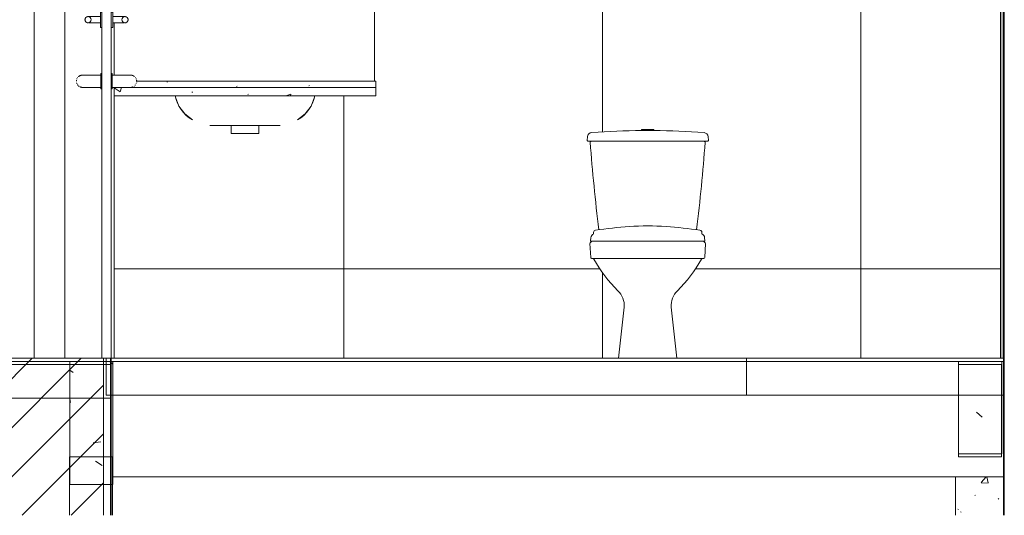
# Model space of a CAD drawing. Header units: metres. Extents: x 4.1 to 64.5, y -1.6 to 14.4.
# Tile 68 of 84: x 47.1 to 50.3, y -0.6 to 1. Entities that reach past the tile are written whole.
import ezdxf

# ---------------------------------------------------------------- set-up
doc = ezdxf.new("R2010")
doc.units = ezdxf.units.M
for name, color, linetype, lineweight in [('A-DOOR', 7, 'Continuous', 18), ('A-FLOR', 7, 'Continuous', 18), ('A-FLOR-MCUT', 7, 'Continuous', 18), ('A-WALL', 7, 'Continuous', 18), ('A-WALL-PATT', 7, 'Continuous', 18), ('I-FURN', 7, 'Continuous', 18), ('P-SANR-FIXT', 7, 'Continuous', 18), ('Q-CASE', 7, 'Continuous', 18), ('S-BEAM', 7, 'Continuous', 18), ('S-COLS', 7, 'Continuous', 18)]:
    doc.layers.add(name, color=color, linetype=linetype, lineweight=lineweight)
pattern_1 = [(50, (52.482, 6.033), (0.546555, -0.047815), [0.05715, -0.62865]), (355, (52.482, 6.033), (-0.105728, 0.573166), [0.04572, -0.50292]), (100.451, (52.528, 6.03), (0.440828, 0.52535), [0.04857, -0.53427]), (46.184, (52.482, 6.186), (0.81324, -0.12613), [0.08572, -0.94297]), (96.636, (52.55, 6.175), (0.71221, 0.74229), [0.07286, -0.80141]), (351.184, (52.482, 6.186), (0.71222, 0.74227), [0.06858, -0.75438]), (21, (52.558, 6.148), (0.454846, -0.306795), [0.05715, -0.62865]), (326, (52.558, 6.148), (0.185405, 0.55256), [0.04572, -0.50292]), (71.451, (52.596, 6.122), (0.64025, 0.245763), [0.04857, -0.53427]), (37.5, (52.482, 6.033), (0.009261, 0.253667), [0.02515, -0.47168, 0.02515, -0.48539, -0.50483]), (37.5, (52.482, 6.033), (0.009261, 0.253667), [-1.007, 0.02515, -0.47968]), (7.5, (52.482, 6.033), (0.200456, 0.300546), [0.02515, -0.26594, 0.02515, -0.46025, -0.19241]), (7.5, (52.482, 6.033), (0.200456, 0.300546), [-0.77648, 0.02515, -0.16726]), (327.5, (52.312, 6.033), (0.406768, -0.017188), [0.02515, -0.16535, 0.02515, -0.56921, -0.78867]), (327.5, (52.312, 6.033), (0.406768, -0.017188), [-0.78486, 0.02515, -0.76352]), (317.5, (52.236, 6.033), (0.444383, 0.07628), [0.02515, -0.2225, 0.02515, -0.36957, -0.56007]), (317.5, (52.236, 6.033), (0.444383, 0.07628), [-0.64237, 0.02515, -0.53492])]
pattern_2 = [(50, (52.482, 6.033), (0.273274, -0.023911), [0.02857, -0.31432]), (355, (52.482, 6.033), (-0.052863, 0.286588), [0.02286, -0.25146]), (100.451, (52.505, 6.032), (0.220418, 0.26268), [0.02429, -0.26714]), (46.184, (52.482, 6.11), (0.406619, -0.063057), [0.04286, -0.47149]), (96.636, (52.516, 6.104), (0.356107, 0.371139), [0.03643, -0.4007]), (351.184, (52.482, 6.11), (0.356108, 0.371137), [0.03429, -0.37719]), (21, (52.52, 6.091), (0.2274184, -0.153399), [0.02857, -0.31432]), (326, (52.52, 6.091), (0.092705, 0.276284), [0.02286, -0.25146]), (71.451, (52.539, 6.078), (0.320132, 0.122885), [0.02429, -0.26714]), (37.5, (52.482, 6.033), (0.0046375, 0.1268327), [0.00251, -0.2459, 0.00251, -0.25276, -0.25241]), (37.5, (52.482, 6.033), (0.0046375, 0.1268327), [-0.50368, 0.00251, -0.2499]), (7.5, (52.482, 6.033), (0.1002335, 0.1502687), [0.00251, -0.14303, 0.00251, -0.24018, -0.0962]), (7.5, (52.482, 6.033), (0.1002335, 0.1502687), [-0.38824, 0.00251, -0.09369]), (327.5, (52.397, 6.033), (0.203384, -0.0085941), [0.00251, -0.09274, 0.00251, -0.29467, -0.39434]), (327.5, (52.397, 6.033), (0.203384, -0.0085941), [-0.39243, 0.00251, -0.39182]), (317.5, (52.359, 6.033), (0.2221916, 0.0381397), [0.00251, -0.12131, 0.00251, -0.19484, -0.28004]), (317.5, (52.359, 6.033), (0.2221916, 0.0381397), [-0.32118, 0.00251, -0.27752])]
pattern_3 = [(45, (52.482, 6.033), (-0.0795495, 0.0795495), []), (135, (52.482, 6.033), (-0.0795495, -0.0795495), [])]

# ---------------------------------------------------------------- blocks, each defined once
blk = doc.blocks.new('Bacia para Caixa Acoplada - P_750_Creme CR37_Acionamento Simples 6lpf-766973-Corte 7')
at = {"layer": 'P-SANR-FIXT'}
for p, q in [((56.6054, 0.613), (56.5654, 0.613)), ((56.5654, 0.613), (56.5654, 0.6099)), ((56.6054, 0.6099), (56.6054, 0.613)), ((56.3899, 0.59), (56.3887, 0.5783)), ((56.783, 0.5783), (56.7818, 0.59)), ((56.3917, 0.575), (56.4014, 0.575)), ((56.769, 0.575), (56.4014, 0.575)), ((56.769, 0.575), (56.78, 0.575)), ((56.3978, 0.2428), (56.4001, 0.1974)), ((56.4447, 0.25), (56.4044, 0.25)), ((56.7261, 0.25), (56.4447, 0.25)), ((56.7663, 0.25), (56.726, 0.25)), ((56.7706, 0.1974), (56.7729, 0.2428)), ((56.4026, 0.1946), (56.7681, 0.1946)), ((56.5092, 0.036), (56.4903, -0.13)), ((56.6804, -0.13), (56.6615, 0.036))]:
    blk.add_line(p, q, dxfattribs=at)
for centre, radius, start, end in [((56.5857, -1.906), 2.516, 90.4615, 94.1444), ((56.5855, 2.9081), 2.2982, 269.501, 270.499), ((56.585, -1.906), 2.516, 85.8147, 89.5341), ((56.3917, 0.578), 0.003, 174, 270), ((56.4048, 0.5885), 0.015, 93.7064, 174), ((56.7669, 0.5884), 0.015, 6, 83.3063), ((56.78, 0.578), 0.003, 270, 6), ((56.4014, 0.572), 0.003, 90, 184.3595), ((62.4869, 1.0359), 6.1062, 184.35949, 187.03826), ((51.3469, 0.9596), 5.439, 352.9038, 355.9108), ((56.769, 0.572), 0.003, 355.9108, 90), ((56.4027, 0.243), 0.005, 134.8711, 183.1652), ((55.9805, 0.6672), 0.5936, 314.8723, 315.1399), ((56.405, 0.2445), 0.00555, 96.2084, 133.0211), ((56.4447, 0.265), 0.015, 252.3924, 270), ((56.726, 0.265), 0.015, 270, 287.61), ((56.7657, 0.2445), 0.00555, 46.9789, 83.7916), ((57.1902, 0.6672), 0.5936, 224.8601, 225.1277), ((56.7679, 0.243), 0.005, 356.8348, 45.1289), ((56.4031, 0.1976), 0.003, 183.613, 259.221), ((56.5215, 0.8538), 0.6697, 259.7748, 260.3047), ((56.4081, 0.1906), 0.003, 28.0086, 80.3005), ((56.7869, 0.3964), 0.428, 208.5238, 225.8503), ((56.3838, 0.3964), 0.428, 314.1497, 331.4762), ((56.7626, 0.1906), 0.003, 99.6995, 151.9914), ((56.6492, 0.8538), 0.6697, 279.6953, 280.2252), ((56.7676, 0.1976), 0.003, 280.779, 356.387), ((56.4397, 0.0399), 0.0696, 356.8063, 45.1937), ((56.731, 0.0399), 0.0696, 134.8063, 183.1937)]:
    blk.add_arc(centre, radius, start, end, dxfattribs=at)
blk = doc.blocks.new('Assento para Bacia Sanitária - Assento para Bacia Sanitária-772276-Corte 7')
at = {"layer": 'P-SANR-FIXT'}
for p, q in [((56.4006, 0.2611), (56.4, 0.2513)), ((56.4093, 0.2792), (56.4093, 0.2743)), ((56.7616, 0.2743), (56.7616, 0.2792)), ((56.7709, 0.2513), (56.7703, 0.2611)), ((56.4004, 0.2508), (56.7704, 0.2508))]:
    blk.add_line(p, q, dxfattribs=at)
for centre, radius, start, end in [((56.6289, -1.1988), 1.5003, 93.9546, 98.1639), ((56.5855, -0.5703), 0.8703, 86.0454, 93.9546), ((56.542, -1.1988), 1.5003, 81.8361, 86.0454), ((56.4155, 0.2602), 0.0149, 110.8928, 176.5), ((56.417, 0.2788), 0.00765, 98.1639, 177.121), ((56.4102, 0.2755), 0.00145, 233.4416, 268.8636), ((56.754, 0.2788), 0.00765, 2.879, 81.8361), ((56.7608, 0.2755), 0.00145, 271.1364, 306.5584), ((56.7555, 0.2602), 0.0149, 3.5, 69.1072), ((56.4005, 0.2513), 0.0005, 175.9732, 270.0423), ((56.7704, 0.2513), 0.0005, 269.9577, 4.0268)]:
    blk.add_arc(centre, radius, start, end, dxfattribs=at)
blk = doc.blocks.new('Cuba Oval de Embutir - L_37_17_Branco Gelo GE17-599125-Corte 7')
at = {"layer": 'P-SANR-FIXT'}
for p, q in [((55.1618, 0.6261), (55.1653, 0.6259)), ((55.2315, 0.6259), (55.2315, 0.6)), ((55.3215, 0.6), (55.3215, 0.6259)), ((55.3878, 0.6259), (55.3913, 0.6261)), ((55.2315, 0.6), (55.3215, 0.6))]:
    blk.add_line(p, q, dxfattribs=at)
at = {"layer": 'P-SANR-FIXT', "flags": 128}
for points in [[(55.0492, 0.7231), (55.0502, 0.7187), (55.062, 0.6894), (55.0808, 0.664), (55.1054, 0.6442)], [(55.4477, 0.6442), (55.4723, 0.664), (55.4911, 0.6894), (55.5029, 0.7187), (55.5039, 0.7231)]]:
    blk.add_lwpolyline(points, dxfattribs=at)
at = {"layer": 'P-SANR-FIXT'}
for centre, start, end in [((55.1704, 0.75), 192.5062, 238.4354), ((55.3827, 0.75), 301.5646, 347.4938), ((55.1704, 0.75), 266.0701, 267.6532), ((55.3827, 0.75), 272.3468, 273.9283)]:
    blk.add_arc(centre, 0.1242, start, end, dxfattribs=at)
for points, knots in [([(55.1653, 0.6259), (55.1653, 0.6259), (55.1653, 0.6259), (55.1653, 0.6259), (55.1653, 0.6259), (55.1653, 0.6259)], [3.010693, 3.010693, 3.010693, 3.010693, 3.0434179, 3.0925053, 3.1415927, 3.1415927, 3.1415927, 3.1415927]), ([(55.1701, 0.6259), (55.1687, 0.6259), (55.167, 0.6259), (55.1661, 0.6259), (55.1658, 0.6259), (55.1657, 0.6259)], [2.6179939, 2.6179939, 2.6179939, 2.6179939, 2.7488936, 2.8470683, 2.8797933, 2.8797933, 2.8797933, 2.8797933]), ([(55.2069, 0.6259), (55.2045, 0.6259), (55.1954, 0.6259), (55.1822, 0.6259), (55.1738, 0.6259), (55.1708, 0.6259), (55.1701, 0.6259)], [2.0943951, 2.0943951, 2.0943951, 2.0943951, 2.1598449, 2.3561945, 2.552544, 2.6179912, 2.6179912, 2.6179912, 2.6179912]), ([(55.3138, 0.6259), (55.3108, 0.6259), (55.2987, 0.6259), (55.2765, 0.6259), (55.2544, 0.6259), (55.2423, 0.6259), (55.2393, 0.6259)], [1.3089969, 1.3089969, 1.3089969, 1.3089969, 1.3744468, 1.5707963, 1.7671459, 1.8325957, 1.8325957, 1.8325957, 1.8325957]), ([(55.383, 0.6259), (55.3823, 0.6259), (55.3792, 0.6259), (55.3709, 0.6259), (55.3577, 0.6259), (55.3486, 0.6259), (55.3462, 0.6259)], [0.5236015, 0.5236015, 0.5236015, 0.5236015, 0.5890486, 0.7853982, 0.9817477, 1.0471975, 1.0471975, 1.0471975, 1.0471975]), ([(55.3873, 0.6259), (55.3873, 0.6259), (55.387, 0.6259), (55.386, 0.6259), (55.3843, 0.6259), (55.383, 0.6259)], [0.2617994, 0.2617994, 0.2617994, 0.2617994, 0.2945243, 0.3926991, 0.5235988, 0.5235988, 0.5235988, 0.5235988]), ([(55.3878, 0.6259), (55.3878, 0.6259), (55.3878, 0.6259), (55.3878, 0.6259), (55.3878, 0.6259), (55.3878, 0.6259)], [0, 0, 0, 0, 0.0490874, 0.0981748, 0.1308997, 0.1308997, 0.1308997, 0.1308997])]:
    blk.add_open_spline(points, degree=3, knots=knots, dxfattribs=at)
for points in [[(55.2393, 0.6259), (55.2334, 0.6259), (55.2219, 0.6259), (55.2117, 0.6259), (55.2069, 0.6259)], [(55.3462, 0.6259), (55.3414, 0.6259), (55.3311, 0.6259), (55.3197, 0.6259), (55.3138, 0.6259)]]:
    blk.add_open_spline(points, degree=3, dxfattribs=at)
blk = doc.blocks.new('Porta banheiros - P4- BANHEIROS madeira-7972097-Corte 7')
at = {"layer": 'A-DOOR'}
for p, q in [((54.6915, 1.97), (54.6915, 1.94)), ((54.8415, 1.97), (54.6915, 1.97)), ((54.8415, 1.95), (54.8415, 1.97)), ((54.6915, 1.94), (54.8115, 1.94)), ((54.6915, -0.13), (54.6915, 1.94)), ((54.8085, 1.39), (54.8085, 1.94)), ((54.8115, 1.94), (54.8115, 1.95)), ((54.8115, 1.95), (54.8415, 1.95)), ((54.8415, 1.95), (54.8115, 1.95)), ((54.8115, 1.95), (54.8115, -0.13)), ((54.8415, -0.13), (54.8415, 1.95)), ((54.8115, 1.39), (54.8085, 1.39)), ((54.8115, 0.995), (54.8065, 0.995)), ((54.8065, 0.995), (54.8065, 0.97)), ((54.8465, 0.995), (54.8415, 0.995)), ((54.8465, 0.97), (54.8465, 0.995)), ((54.8065, 0.98), (54.7865, 0.98)), ((54.8065, 0.97), (54.8065, 0.945)), ((54.8665, 0.98), (54.8465, 0.98)), ((54.8465, 0.945), (54.8465, 0.97)), ((54.7865, 0.96), (54.8065, 0.96)), ((54.8065, 0.945), (54.8115, 0.945)), ((54.8415, 0.945), (54.8465, 0.945)), ((54.8465, 0.96), (54.8665, 0.96)), ((54.732, 0.7813), (54.7325, 0.7819)), ((54.8085, 0.79), (54.7785, 0.79)), ((54.8115, 0.795), (54.8085, 0.795)), ((54.8085, 0.795), (54.8085, 0.77)), ((54.8115, 0.795), (54.8085, 0.795)), ((54.8085, 0.795), (54.8085, 0.7941)), ((54.8085, 0.77), (54.8085, 0.745)), ((54.8445, 0.795), (54.8415, 0.795)), ((54.8445, 0.795), (54.8415, 0.795)), ((54.8445, 0.77), (54.8445, 0.795)), ((54.8445, 0.7941), (54.8445, 0.795)), ((54.8745, 0.79), (54.8445, 0.79)), ((54.8445, 0.745), (54.8445, 0.77)), ((54.9205, 0.7821), (54.9209, 0.7815)), ((54.7785, 0.75), (54.8085, 0.75)), ((54.8085, 0.7459), (54.8085, 0.745)), ((54.8085, 0.745), (54.8115, 0.745)), ((54.8085, 0.745), (54.8115, 0.745)), ((54.8415, 0.745), (54.8445, 0.745)), ((54.8415, 0.745), (54.8445, 0.745)), ((54.8445, 0.75), (54.8745, 0.75)), ((54.8445, 0.745), (54.8445, 0.7459)), ((54.8115, -0.13), (54.8415, -0.13))]:
    blk.add_line(p, q, dxfattribs=at)
at = {"layer": 'A-DOOR', "flags": 128}
for points in [[(54.7566, 0.9708), (54.7566, 0.9712), (54.7567, 0.9716), (54.7567, 0.972), (54.7568, 0.9724), (54.7569, 0.9728), (54.757, 0.9731), (54.7572, 0.9735), (54.7573, 0.9739), (54.7575, 0.9743)], [(54.7575, 0.9656), (54.7574, 0.966), (54.7572, 0.9664), (54.7571, 0.9668), (54.757, 0.9671), (54.7569, 0.9675), (54.7568, 0.9679), (54.7567, 0.9683), (54.7566, 0.9687), (54.7566, 0.9691), (54.7566, 0.9695)], [(54.7609, 0.9617), (54.7606, 0.962), (54.7603, 0.9622), (54.7599, 0.9625), (54.7597, 0.9628), (54.7594, 0.963), (54.7591, 0.9633), (54.7588, 0.9636), (54.7586, 0.9639), (54.7583, 0.9643), (54.7581, 0.9646)], [(54.7622, 0.979), (54.7625, 0.9792), (54.7629, 0.9793), (54.7633, 0.9795), (54.7637, 0.9796), (54.7641, 0.9797), (54.7644, 0.9798), (54.7648, 0.9799), (54.7652, 0.9799), (54.7656, 0.98), (54.766, 0.98)], [(54.7657, 0.96), (54.7653, 0.9601), (54.7649, 0.9601), (54.7646, 0.9602), (54.7642, 0.9603), (54.7638, 0.9604), (54.7634, 0.9605), (54.763, 0.9606), (54.7626, 0.9608), (54.7623, 0.961)], [(54.7671, 0.98), (54.7673, 0.98), (54.7676, 0.98), (54.7678, 0.98), (54.7681, 0.98), (54.7684, 0.98), (54.7688, 0.98), (54.7692, 0.98), (54.7696, 0.98), (54.77, 0.98), (54.7705, 0.98), (54.771, 0.98), (54.7715, 0.98), (54.772, 0.98), (54.7726, 0.98), (54.7732, 0.98), (54.7738, 0.98), (54.7744, 0.98), (54.7751, 0.98), (54.7757, 0.98), (54.7764, 0.98), (54.7771, 0.98), (54.7778, 0.98), (54.7786, 0.98), (54.7793, 0.98), (54.78, 0.98), (54.7808, 0.98), (54.7816, 0.98), (54.7824, 0.98), (54.7831, 0.98), (54.7839, 0.98), (54.7847, 0.98), (54.7855, 0.98), (54.7863, 0.98), (54.7865, 0.98)], [(54.8665, 0.98), (54.8673, 0.98), (54.8681, 0.98), (54.8689, 0.98), (54.8697, 0.98), (54.8705, 0.98), (54.8713, 0.98), (54.8721, 0.98), (54.8728, 0.98), (54.8736, 0.98), (54.8743, 0.98), (54.8751, 0.98), (54.8758, 0.98), (54.8765, 0.98), (54.8772, 0.98), (54.8778, 0.98), (54.8785, 0.98), (54.8791, 0.98), (54.8797, 0.98), (54.8803, 0.98), (54.8809, 0.98), (54.8814, 0.98), (54.882, 0.98), (54.8825, 0.98), (54.8829, 0.98), (54.8834, 0.98), (54.8838, 0.98), (54.8842, 0.98), (54.8845, 0.98), (54.8849, 0.98), (54.8852, 0.98), (54.8855, 0.98), (54.8857, 0.98), (54.8859, 0.98)], [(54.8909, 0.961), (54.8905, 0.9608), (54.8902, 0.9607), (54.8898, 0.9605), (54.8894, 0.9604), (54.889, 0.9603), (54.8886, 0.9602), (54.8882, 0.9601), (54.8878, 0.9601), (54.8874, 0.96), (54.887, 0.96)], [(54.8873, 0.98), (54.8877, 0.9799), (54.8881, 0.9799), (54.8885, 0.9798), (54.8889, 0.9797), (54.8893, 0.9796), (54.8897, 0.9795), (54.8901, 0.9794), (54.8904, 0.9792), (54.8908, 0.979)], [(54.8948, 0.9644), (54.8946, 0.964), (54.8943, 0.9637), (54.8941, 0.9634), (54.8938, 0.9631), (54.8935, 0.9628), (54.8932, 0.9626), (54.8929, 0.9623), (54.8926, 0.962), (54.8923, 0.9618), (54.8919, 0.9616)], [(54.8955, 0.9744), (54.8957, 0.974), (54.8959, 0.9736), (54.896, 0.9732), (54.8961, 0.9729), (54.8962, 0.9725), (54.8963, 0.9721), (54.8964, 0.9717), (54.8965, 0.9713), (54.8965, 0.9709), (54.8965, 0.9705)], [(54.8965, 0.9692), (54.8965, 0.9688), (54.8964, 0.9684), (54.8963, 0.968), (54.8963, 0.9676), (54.8962, 0.9672), (54.896, 0.9669), (54.8959, 0.9665), (54.8958, 0.9661), (54.8956, 0.9657)], [(54.7865, 0.96), (54.7857, 0.96), (54.7849, 0.96), (54.7841, 0.96), (54.7834, 0.96), (54.7826, 0.96), (54.7818, 0.96), (54.781, 0.96), (54.7803, 0.96), (54.7795, 0.96), (54.7788, 0.96), (54.778, 0.96), (54.7773, 0.96), (54.7766, 0.96), (54.7759, 0.96), (54.7752, 0.96), (54.7746, 0.96), (54.774, 0.96), (54.7734, 0.96), (54.7728, 0.96), (54.7722, 0.96), (54.7716, 0.96), (54.7711, 0.96), (54.7706, 0.96), (54.7702, 0.96), (54.7697, 0.96), (54.7693, 0.96), (54.7689, 0.96)], [(54.8843, 0.96), (54.8839, 0.96), (54.8835, 0.96), (54.883, 0.96), (54.8826, 0.96), (54.8821, 0.96), (54.8816, 0.96), (54.881, 0.96), (54.8805, 0.96), (54.8799, 0.96), (54.8793, 0.96), (54.8787, 0.96), (54.878, 0.96), (54.8773, 0.96), (54.8767, 0.96), (54.876, 0.96), (54.8753, 0.96), (54.8745, 0.96), (54.8738, 0.96), (54.873, 0.96), (54.8723, 0.96), (54.8715, 0.96), (54.8707, 0.96), (54.8699, 0.96), (54.8692, 0.96), (54.8684, 0.96), (54.8676, 0.96), (54.8668, 0.96), (54.8665, 0.96)], [(54.7286, 0.7716), (54.7287, 0.7724), (54.7288, 0.7732)], [(54.7288, 0.7666), (54.7287, 0.7674), (54.7286, 0.7682)], [(54.7298, 0.777), (54.7301, 0.7778), (54.7304, 0.7785)], [(54.7352, 0.7849), (54.7358, 0.7854), (54.7364, 0.7859), (54.7371, 0.7864), (54.7377, 0.7868), (54.7384, 0.7872), (54.7391, 0.7876), (54.7398, 0.788), (54.7406, 0.7883), (54.7413, 0.7886), (54.742, 0.7889), (54.7428, 0.7892), (54.7436, 0.7894), (54.7444, 0.7896), (54.7451, 0.7897), (54.7459, 0.7898), (54.7467, 0.7899), (54.7475, 0.79), (54.7483, 0.79), (54.7485, 0.79)], [(54.7485, 0.79), (54.7486, 0.79), (54.7486, 0.79), (54.7488, 0.79), (54.7489, 0.79), (54.7491, 0.79), (54.7494, 0.79), (54.7497, 0.79), (54.7501, 0.79)], [(54.7785, 0.79), (54.7773, 0.79), (54.7761, 0.79), (54.775, 0.79), (54.7738, 0.79), (54.7726, 0.79), (54.7714, 0.79), (54.7703, 0.79), (54.7691, 0.79), (54.768, 0.79), (54.7669, 0.79), (54.7658, 0.79), (54.7647, 0.79), (54.7636, 0.79), (54.7626, 0.79), (54.7616, 0.79), (54.7606, 0.79), (54.7597, 0.79), (54.7588, 0.79), (54.7579, 0.79), (54.757, 0.79), (54.7562, 0.79), (54.7554, 0.79), (54.7547, 0.79), (54.754, 0.79), (54.7533, 0.79), (54.7527, 0.79), (54.7521, 0.79), (54.7515, 0.79), (54.751, 0.79), (54.7506, 0.79), (54.7502, 0.79), (54.7498, 0.79), (54.7495, 0.79), (54.7492, 0.79), (54.749, 0.79), (54.7488, 0.79), (54.7487, 0.79), (54.7486, 0.79), (54.7485, 0.79), (54.7485, 0.79)], [(54.7576, 0.79), (54.7585, 0.79), (54.7594, 0.79), (54.7604, 0.79), (54.7613, 0.79), (54.7623, 0.79), (54.7634, 0.79)], [(54.7723, 0.79), (54.7734, 0.79), (54.7746, 0.79), (54.7758, 0.79), (54.777, 0.79), (54.7782, 0.79)], [(54.8745, 0.79), (54.8757, 0.79), (54.8769, 0.79), (54.8781, 0.79), (54.8793, 0.79), (54.8805, 0.79), (54.8813, 0.79)], [(54.9045, 0.79), (54.9045, 0.79), (54.9044, 0.79), (54.9043, 0.79), (54.9042, 0.79), (54.9039, 0.79), (54.9037, 0.79), (54.9034, 0.79), (54.903, 0.79), (54.9026, 0.79), (54.9022, 0.79), (54.9017, 0.79), (54.9012, 0.79), (54.9006, 0.79), (54.9, 0.79), (54.8993, 0.79), (54.8986, 0.79), (54.8979, 0.79), (54.8971, 0.79), (54.8963, 0.79), (54.8954, 0.79), (54.8946, 0.79), (54.8937, 0.79), (54.8927, 0.79), (54.8917, 0.79), (54.8908, 0.79), (54.8897, 0.79), (54.8887, 0.79), (54.8876, 0.79), (54.8865, 0.79), (54.8854, 0.79), (54.8843, 0.79), (54.8831, 0.79), (54.882, 0.79), (54.8808, 0.79), (54.8796, 0.79), (54.8785, 0.79), (54.8773, 0.79), (54.8761, 0.79), (54.8749, 0.79), (54.8745, 0.79)], [(54.8894, 0.79), (54.8905, 0.79), (54.8915, 0.79), (54.8925, 0.79), (54.8934, 0.79), (54.8943, 0.79), (54.8952, 0.79)], [(54.9029, 0.79), (54.9033, 0.79), (54.9036, 0.79), (54.9039, 0.79), (54.9041, 0.79), (54.9043, 0.79), (54.9044, 0.79), (54.9045, 0.79), (54.9045, 0.79), (54.9045, 0.79)], [(54.9045, 0.79), (54.9053, 0.79), (54.9061, 0.7899), (54.9069, 0.7899), (54.9077, 0.7897), (54.9085, 0.7896), (54.9093, 0.7894), (54.9101, 0.7892), (54.9108, 0.789), (54.9116, 0.7887), (54.9123, 0.7884)], [(54.9131, 0.7881), (54.9138, 0.7877), (54.9145, 0.7874), (54.9152, 0.7869), (54.9158, 0.7865), (54.9165, 0.786), (54.9171, 0.7856), (54.9177, 0.785)], [(54.9225, 0.7787), (54.9229, 0.778), (54.9232, 0.7772), (54.9235, 0.7765)], [(54.9243, 0.7734), (54.9244, 0.7726), (54.9245, 0.7718)], [(54.9245, 0.7684), (54.9244, 0.7676), (54.9243, 0.7668)], [(54.7305, 0.7613), (54.7302, 0.762), (54.7299, 0.7628), (54.7296, 0.7635)], [(54.7336, 0.7567), (54.7331, 0.7573), (54.7326, 0.7579), (54.7322, 0.7585), (54.7317, 0.7592)], [(54.7372, 0.7535), (54.7366, 0.754), (54.736, 0.7544), (54.7354, 0.755)], [(54.7485, 0.75), (54.7477, 0.75), (54.7469, 0.7501), (54.7461, 0.7501), (54.7454, 0.7503), (54.7446, 0.7504), (54.7438, 0.7506), (54.743, 0.7508), (54.7423, 0.751), (54.7415, 0.7513), (54.7408, 0.7516), (54.74, 0.7519), (54.7393, 0.7523)], [(54.7703, 0.75), (54.7691, 0.75), (54.768, 0.75), (54.7669, 0.75), (54.7658, 0.75), (54.7647, 0.75), (54.7636, 0.75), (54.7626, 0.75), (54.7616, 0.75), (54.7606, 0.75), (54.7597, 0.75), (54.7588, 0.75), (54.7579, 0.75), (54.757, 0.75), (54.7562, 0.75), (54.7554, 0.75), (54.7547, 0.75), (54.754, 0.75), (54.7533, 0.75), (54.7527, 0.75), (54.7521, 0.75), (54.7515, 0.75), (54.751, 0.75), (54.7506, 0.75), (54.7502, 0.75), (54.7498, 0.75), (54.7495, 0.75), (54.7492, 0.75), (54.749, 0.75), (54.7488, 0.75), (54.7487, 0.75), (54.7486, 0.75), (54.7485, 0.75), (54.7485, 0.75)], [(54.7485, 0.75), (54.7486, 0.75), (54.7486, 0.75), (54.7488, 0.75), (54.7489, 0.75), (54.7491, 0.75), (54.7494, 0.75), (54.7497, 0.75), (54.7501, 0.75), (54.7505, 0.75), (54.7509, 0.75), (54.7514, 0.75), (54.7519, 0.75), (54.7525, 0.75), (54.7531, 0.75), (54.7538, 0.75), (54.7545, 0.75), (54.7552, 0.75), (54.756, 0.75), (54.7568, 0.75), (54.7576, 0.75), (54.7585, 0.75), (54.7594, 0.75), (54.7604, 0.75), (54.7613, 0.75), (54.7623, 0.75), (54.7634, 0.75), (54.7644, 0.75), (54.7655, 0.75), (54.7666, 0.75), (54.7677, 0.75), (54.7688, 0.75), (54.7699, 0.75), (54.7711, 0.75), (54.7723, 0.75), (54.7734, 0.75), (54.7746, 0.75), (54.7758, 0.75), (54.777, 0.75), (54.7782, 0.75), (54.7785, 0.75)], [(54.8745, 0.75), (54.8757, 0.75), (54.8769, 0.75), (54.8781, 0.75), (54.8793, 0.75), (54.8805, 0.75), (54.8817, 0.75), (54.8828, 0.75), (54.884, 0.75), (54.8851, 0.75), (54.8862, 0.75), (54.8873, 0.75), (54.8884, 0.75), (54.8894, 0.75), (54.8905, 0.75), (54.8915, 0.75), (54.8925, 0.75), (54.8934, 0.75), (54.8943, 0.75), (54.8952, 0.75), (54.8961, 0.75), (54.8969, 0.75), (54.8977, 0.75), (54.8984, 0.75), (54.8991, 0.75), (54.8998, 0.75), (54.9004, 0.75), (54.901, 0.75), (54.9015, 0.75), (54.902, 0.75), (54.9025, 0.75), (54.9029, 0.75), (54.9033, 0.75), (54.9036, 0.75), (54.9039, 0.75), (54.9041, 0.75), (54.9043, 0.75), (54.9044, 0.75), (54.9045, 0.75), (54.9045, 0.75), (54.9045, 0.75)], [(54.9045, 0.75), (54.9045, 0.75), (54.9044, 0.75), (54.9043, 0.75), (54.9042, 0.75), (54.9039, 0.75), (54.9037, 0.75), (54.9034, 0.75), (54.903, 0.75), (54.9026, 0.75), (54.9022, 0.75), (54.9017, 0.75), (54.9012, 0.75), (54.9006, 0.75), (54.9, 0.75), (54.8993, 0.75), (54.8986, 0.75), (54.8979, 0.75), (54.8971, 0.75), (54.8963, 0.75), (54.8954, 0.75), (54.8946, 0.75), (54.8937, 0.75), (54.8927, 0.75), (54.8917, 0.75), (54.8908, 0.75), (54.8897, 0.75), (54.8887, 0.75), (54.8876, 0.75), (54.8865, 0.75), (54.8854, 0.75), (54.8843, 0.75), (54.8831, 0.75)], [(54.9133, 0.752), (54.9125, 0.7517), (54.9118, 0.7514), (54.911, 0.7511), (54.9103, 0.7508), (54.9095, 0.7506), (54.9087, 0.7504), (54.9079, 0.7503), (54.9072, 0.7502), (54.9064, 0.7501), (54.9056, 0.75), (54.9048, 0.75), (54.9045, 0.75)], [(54.9173, 0.7546), (54.9167, 0.7541), (54.916, 0.7536)], [(54.921, 0.7587), (54.9206, 0.7581), (54.9201, 0.7574), (54.9196, 0.7568)], [(54.9233, 0.763), (54.923, 0.7622), (54.9226, 0.7615)]]:
    blk.add_lwpolyline(points, dxfattribs=at)
at = {"layer": 'A-DOOR'}
for centre, start, end in [((54.7665, 0.97), 0, 180), ((54.7665, 0.97), 180, 0), ((54.8865, 0.97), 0, 180), ((54.8865, 0.97), 180, 0)]:
    blk.add_arc(centre, 0.01, start, end, dxfattribs=at)
blk = doc.blocks.new('Mobiliário 5 - Mobiliário 1-7974098-Corte 7')
at = {"layer": 'I-FURN'}
for p, q in [((54.8515, 2.0244), (55.6973, 2.0244)), ((55.6973, 2.0244), (55.6973, 0.77))]:
    blk.add_line(p, q, dxfattribs=at)
blk = doc.blocks.new('4 GRE - ESCOLA DE CINEMA E AUDIOVISUAL CINE REX R07_rvt-2-Corte 7')
at = {"layer": 'A-WALL-PATT', "true_color": 0x808080}
h = blk.add_hatch(dxfattribs=at)
h.set_pattern_fill('FP_20', color=8, style=0, pattern_type=2)
h.set_pattern_definition([(45, (52.482, 6.033), (-0.0795495, 0.0795495), [])])
h.paths.add_polyline_path([(54.3665, -0.6402), (54.8165, -0.6402), (54.8165, -0.13), (54.3665, -0.13)])
h.paths.add_polyline_path([(54.3665, 1.97), (54.8165, 1.97), (54.8165, 12.5099), (54.3665, 12.5099), (54.3665, 2.2202)])
h = blk.add_hatch(dxfattribs=at)
h.set_pattern_fill('FP_19', color=8, style=0, pattern_type=2)
h.set_pattern_definition(pattern_1)
h.paths.add_polyline_path([(54.8415, -0.6402), (54.8415, -0.13), (54.839, -0.13), (54.8397, -0.6402)])
h.paths.add_polyline_path([(54.839, 1.97), (54.8415, 1.97), (54.8415, 12.5099), (54.839, 12.5099), (54.839, 2.2202)])
at = {"layer": 'A-WALL-PATT', "true_color": 0xf5f5f5}
h = blk.add_hatch(dxfattribs=at)
h.set_pattern_fill('FP_26', style=0, pattern_type=2)
h.set_pattern_definition([(0, (54.847, 0.16), (0, 0.84), []), (90, (54.847, 0.16), (-0.84, 5e-17), [])])
h.paths.add_polyline_path([(54.8515, -0.13), (56.4903, -0.13), (56.5092, 0.036), (56.5084, 0.0507), (56.5047, 0.0649), (56.498, 0.0779), (56.4887, 0.0893), (56.4447, 0.1395), (56.4093, 0.1934), (56.4017, 0.1956), (56.4001, 0.1974), (56.3978, 0.2428), (56.4004, 0.2477), (56.4044, 0.25), (56.4004, 0.2508), (56.4, 0.2513), (56.4006, 0.2611), (56.4025, 0.2675), (56.4071, 0.2725), (56.4093, 0.2743), (56.4101, 0.2812), (56.4126, 0.2851), (56.4159, 0.2864), (56.427, 0.2878), (56.4121, 0.4172), (56.3984, 0.5718), (56.4004, 0.575), (56.3907, 0.5757), (56.3889, 0.5769), (56.3887, 0.5783), (56.3907, 0.5934), (56.3945, 0.5993), (56.4004, 0.6028), (56.4039, 0.6034), (56.4846, 0.608), (56.5654, 0.6099), (56.5654, 0.613), (56.6054, 0.613), (56.6054, 0.6099), (56.6871, 0.6079), (56.772, 0.6025), (56.7775, 0.5989), (56.7811, 0.5933), (56.7818, 0.59), (56.7828, 0.5769), (56.7796, 0.575), (56.769, 0.575), (56.772, 0.5718), (56.7587, 0.4172), (56.7439, 0.2878), (56.7583, 0.2851), (56.7597, 0.2839), (56.7616, 0.2792), (56.7616, 0.2736), (56.7664, 0.2703), (56.7684, 0.2675), (56.7704, 0.2595), (56.7703, 0.2508), (56.7663, 0.25), (56.7705, 0.2476), (56.7729, 0.2428), (56.7704, 0.1973), (56.7681, 0.1946), (56.7603, 0.1926), (56.7587, 0.1902), (56.7248, 0.1377), (56.6727, 0.0779), (56.666, 0.0649), (56.6623, 0.0507), (56.6615, 0.036), (56.6804, -0.13), (57.7319, -0.13), (57.7313, 2.0845), (57.7223, 2.1085), (57.7223, 2.2135), (57.7319, 2.2375), (57.7313, 2.38), (56.2854, 2.38), (56.2854, 2.37), (56.0854, 2.37), (56.0854, 2.38), (54.8515, 2.38), (54.8515, 2.0244), (55.6973, 2.0244), (55.6973, 0.77), (55.7015, 0.77), (55.7015, 0.7232), (55.5035, 0.7232), (55.502, 0.7165), (55.4906, 0.6887), (55.4723, 0.664), (55.4453, 0.643), (55.4222, 0.6325), (55.4149, 0.6303), (55.4066, 0.6285), (55.3822, 0.6259), (55.3215, 0.6259), (55.3215, 0.6), (55.2315, 0.6), (55.2315, 0.6259), (55.1597, 0.6267), (55.1385, 0.6302), (55.1284, 0.6335), (55.1165, 0.6389), (55.1041, 0.6453), (55.0808, 0.664), (55.0611, 0.6917), (55.0502, 0.7187), (55.0496, 0.7232), (54.8515, 0.7232), (54.8515, 0.3133)])
h.paths.add_polyline_path([(56.1267, 1.1016), (56.0969, 1.1069), (56.0693, 1.1193), (56.0454, 1.1379), (56.0156, 1.1759), (56.0012, 1.1866), (55.9846, 1.1934), (55.9667, 1.1957), (55.9489, 1.1934), (55.9323, 1.1866), (55.9179, 1.1759), (55.9067, 1.1618), (55.9066, 1.2382), (55.8867, 1.2382), (55.8872, 1.5051), (55.8896, 1.5178), (55.8934, 1.5272), (55.902, 1.538), (55.9136, 1.5462), (55.9238, 1.5505), (55.9367, 1.5522), (56.0967, 1.5522), (56.1124, 1.5493), (56.1217, 1.5455), (56.1325, 1.5369), (56.1411, 1.5246), (56.145, 1.5151), (56.1467, 1.5022), (56.146, 1.2382), (56.1267, 1.2382), (56.1267, 1.1069)])
h.paths.add_polyline_path([(56.0167, 1.27), (56.0184, 1.27), (56.0184, 1.29), (56.0134, 1.29), (56.0134, 1.27)])
h.paths.add_polyline_path([(54.8515, 2.41), (57.7319, 2.41), (57.7319, 2.47), (54.8415, 2.47), (54.8415, 2.41), (54.85, 2.41)])
at = {"layer": 'A-WALL-PATT'}
h = blk.add_hatch(dxfattribs=at)
h.set_pattern_fill('FP_24', color=256, style=0, pattern_type=2)
h.set_pattern_definition(pattern_3)
h.paths.add_polyline_path([(57.7334, -0.13), (57.7334, 2.47), (57.7319, 2.47), (57.7319, -0.13)])
h = blk.add_hatch(dxfattribs=at)
h.set_pattern_fill('FP_24', color=256, style=0, pattern_type=2)
h.set_pattern_definition(pattern_3)
h.paths.add_polyline_path([(57.7419, -0.13), (57.7419, 2.47), (57.7404, 2.47), (57.7404, -0.13)])
at = {"layer": 'A-WALL-PATT', "true_color": 0x808080}
h = blk.add_hatch(dxfattribs=at)
h.set_pattern_fill('FP_19', color=8, style=0, pattern_type=2)
h.set_pattern_definition(pattern_1)
h.paths.add_polyline_path([(57.7419, -0.6402), (57.7444, -0.6402), (57.7444, 2.4516), (57.7419, 2.4516), (57.7419, 1.2668)])
at = {"layer": 'Q-CASE', "true_color": 0x808080}
h = blk.add_hatch(dxfattribs=at)
h.set_pattern_fill('FP_21', color=8, style=0, pattern_type=2)
h.set_pattern_definition(pattern_2)
h.paths.add_polyline_path([(54.8979, 0.75), (55.7015, 0.75), (55.7015, 0.77), (54.9245, 0.77), (54.9227, 0.7621), (54.9206, 0.759), (54.9169, 0.7545), (54.9127, 0.7522), (54.9062, 0.7508), (54.8823, 0.75), (54.897, 0.75)])
h = blk.add_hatch(dxfattribs=at)
h.set_pattern_fill('FP_21', color=8, style=0, pattern_type=2)
h.set_pattern_definition(pattern_2)
h.paths.add_polyline_path([(55.0528, 0.7232), (55.7015, 0.7232), (55.7015, 0.75), (54.8515, 0.75), (54.8515, 0.7232), (54.967, 0.7232)])
at = {"layer": 'S-BEAM'}
h = blk.add_hatch(dxfattribs=at)
h.set_pattern_fill('FP_19', color=256, style=0, pattern_type=2)
h.set_pattern_definition(pattern_1)
h.paths.add_polyline_path([(54.7068, -0.54), (54.8468, -0.54), (54.8468, -0.14), (54.7068, -0.14)])
h = blk.add_hatch(dxfattribs=at)
h.set_pattern_fill('FP_19', color=256, style=0, pattern_type=2)
h.set_pattern_definition(pattern_1)
h.paths.add_polyline_path([(57.5961, -0.44), (57.7361, -0.44), (57.7361, -0.14), (57.5961, -0.14)])
at = {"layer": 'S-COLS'}
h = blk.add_hatch(dxfattribs=at)
h.set_pattern_fill('FP_23', color=256, style=0, pattern_type=2)
h.set_pattern_definition([(50, (52.482, 6.033), (0.273274, -0.0239114), [0.02857, -0.31432]), (355, (52.482, 6.033), (-0.052863, 0.286588), [0.02286, -0.25146]), (100.451, (52.505, 6.032), (0.220418, 0.26268), [0.02429, -0.26714]), (46.184, (52.482, 6.11), (0.406619, -0.063057), [0.04286, -0.47149]), (96.636, (52.516, 6.104), (0.356107, 0.371139), [0.03643, -0.4007]), (351.184, (52.482, 6.11), (0.356108, 0.371137), [0.03429, -0.37719]), (21, (52.52, 6.091), (0.2274184, -0.153399), [0.02857, -0.31432]), (326, (52.52, 6.091), (0.092705, 0.276284), [0.02286, -0.25146]), (71.451, (52.539, 6.078), (0.320132, 0.122885), [0.02429, -0.26714]), (37.5, (52.482, 6.033), (0.0046375, 0.1268327), [0.00251, -0.2459, 0.00251, -0.25276, -0.25241]), (37.5, (52.482, 6.033), (0.0046375, 0.1268327), [-0.50368, 0.00251, -0.2499]), (7.5, (52.482, 6.033), (0.1002335, 0.1502687), [0.00251, -0.14303, 0.00251, -0.24018, -0.0962]), (7.5, (52.482, 6.033), (0.1002335, 0.1502687), [-0.38824, 0.00251, -0.09369]), (327.5, (52.397, 6.033), (0.2033841, -0.0085941), [0.00251, -0.09274, 0.00251, -0.29467, -0.39434]), (327.5, (52.397, 6.033), (0.2033841, -0.0085941), [-0.39243, 0.00251, -0.39182]), (317.5, (52.359, 6.033), (0.2221916, 0.0381397), [0.00251, -0.12131, 0.00251, -0.19484, -0.28003]), (317.5, (52.359, 6.033), (0.2221916, 0.0381397), [-0.32118, 0.00251, -0.27752])])
h.paths.add_polyline_path([(57.5855, -0.6402), (57.7419, -0.6402), (57.7419, -0.5147), (57.5855, -0.5147)])
at = {"layer": 'A-FLOR'}
for p, q in [((54.8415, -0.14), (51.1754, -0.14)), ((56.9065, -0.13), (54.8254, -0.13)), ((54.8254, -0.13), (54.8254, -0.25)), ((54.8415, -0.26), (54.8415, -0.14)), ((56.9065, -0.25), (56.9065, -0.13)), ((57.7419, -0.13), (56.9065, -0.13)), ((56.9065, -0.13), (56.9065, -0.25)), ((57.7419, -0.25), (57.7419, -0.13)), ((54.8254, -0.25), (56.9065, -0.25)), ((56.9065, -0.25), (57.7419, -0.25)), ((51.1754, -0.26), (54.8415, -0.26))]:
    blk.add_line(p, q, dxfattribs=at)
at = {"layer": 'A-FLOR-MCUT'}
for p, q in [((54.8415, -0.15), (51.1754, -0.15)), ((56.9065, -0.14), (54.8254, -0.14)), ((57.7419, -0.14), (56.9065, -0.14))]:
    blk.add_line(p, q, dxfattribs=at)
at = {"layer": 'A-WALL'}
for p, q in [((57.7319, 2.47), (57.7319, -0.13)), ((57.7334, -0.13), (57.7334, 2.47)), ((57.7404, -0.13), (57.7404, 2.47)), ((57.7419, -0.13), (57.7419, 2.47)), ((57.7419, 2.4516), (57.7419, -0.6402)), ((57.7444, 2.4516), (57.7444, -0.6402)), ((54.5915, 1.97), (54.5915, -0.13)), ((54.8515, 0.9601), (54.8515, 0.79)), ((54.8515, 0.75), (54.8515, -0.13)), ((54.8415, -0.13), (54.3415, -0.13)), ((54.8165, -0.13), (54.8165, -0.6402)), ((54.839, -0.13), (54.839, -0.6402)), ((54.8415, -0.6402), (54.8415, -0.13)), ((57.7319, -0.13), (57.7419, -0.13)), ((54.8468, -0.5147), (57.7419, -0.5147))]:
    blk.add_line(p, q, dxfattribs=at)
at = {"layer": 'Q-CASE'}
for p, q in [((54.9245, 0.77), (55.7015, 0.77)), ((55.7015, 0.75), (55.7015, 0.77)), ((54.8897, 0.75), (55.7015, 0.75)), ((55.7015, 0.75), (54.8897, 0.75)), ((55.7015, 0.7232), (55.7015, 0.75)), ((55.7015, 0.7232), (54.8515, 0.7232))]:
    blk.add_line(p, q, dxfattribs=at)
at = {"layer": 'S-BEAM'}
for p, q in [((54.8468, -0.14), (54.7068, -0.14)), ((54.7068, -0.14), (54.7068, -0.54)), ((54.8468, -0.54), (54.8468, -0.14)), ((57.7361, -0.14), (57.5961, -0.14)), ((57.5961, -0.14), (57.5961, -0.44)), ((57.7361, -0.44), (57.7361, -0.14)), ((57.5961, -0.44), (57.7361, -0.44)), ((54.7068, -0.54), (54.8468, -0.54))]:
    blk.add_line(p, q, dxfattribs=at)
at = {"layer": 'S-COLS'}
blk.add_line((57.5855, -0.6402), (57.5855, -0.5147), dxfattribs=at)
at = {"layer": 'A-DOOR', "lineweight": 18}
blk.add_blockref('Porta banheiros - P4- BANHEIROS madeira-7972097-Corte 7', (0, 0), dxfattribs=at)
at = {"layer": 'I-FURN', "lineweight": 18}
blk.add_blockref('Mobiliário 5 - Mobiliário 1-7974098-Corte 7', (0, 0), dxfattribs=at)
at = {"layer": 'P-SANR-FIXT', "lineweight": 18}
for name in ['Cuba Oval de Embutir - L_37_17_Branco Gelo GE17-599125-Corte 7', 'Bacia para Caixa Acoplada - P_750_Creme CR37_Acionamento Simples 6lpf-766973-Corte 7', 'Assento para Bacia Sanitária - Assento para Bacia Sanitária-772276-Corte 7']:
    blk.add_blockref(name, (0, 0), dxfattribs=at)
blk = doc.blocks.new('Family - VB13-300505-Corte 7')
at = {"layer": 'S-BEAM'}
for p, q in [((57.7355, -0.15), (57.5955, -0.15)), ((57.5955, -0.15), (57.5955, -0.45)), ((57.7355, -0.45), (57.7355, -0.15)), ((57.5955, -0.45), (57.7355, -0.45))]:
    blk.add_line(p, q, dxfattribs=at)
blk = doc.blocks.new('Family - VB11-300684-Corte 7')
at = {"layer": 'S-BEAM'}
for p, q in [((54.8462, -0.45), (54.7062, -0.45)), ((54.7062, -0.45), (54.7062, -0.6402)), ((54.8462, -0.6402), (54.8462, -0.45))]:
    blk.add_line(p, q, dxfattribs=at)
blk = doc.blocks.new('ESTRUTURAL CINE REX _011_IFC-2-Corte 7')
at = {"layer": 'S-BEAM', "lineweight": 18}
for name in ['Family - VB13-300505-Corte 7', 'Family - VB11-300684-Corte 7']:
    blk.add_blockref(name, (0, 0), dxfattribs=at)

msp = doc.modelspace()

# ---------------------------------------------------------------- block references
at = {"lineweight": 5}
for name in ['4 GRE - ESCOLA DE CINEMA E AUDIOVISUAL CINE REX R07_rvt-2-Corte 7', 'ESTRUTURAL CINE REX _011_IFC-2-Corte 7']:
    msp.add_blockref(name, (-7.4707, 0), dxfattribs=at)

doc.saveas('drawing.dxf')
